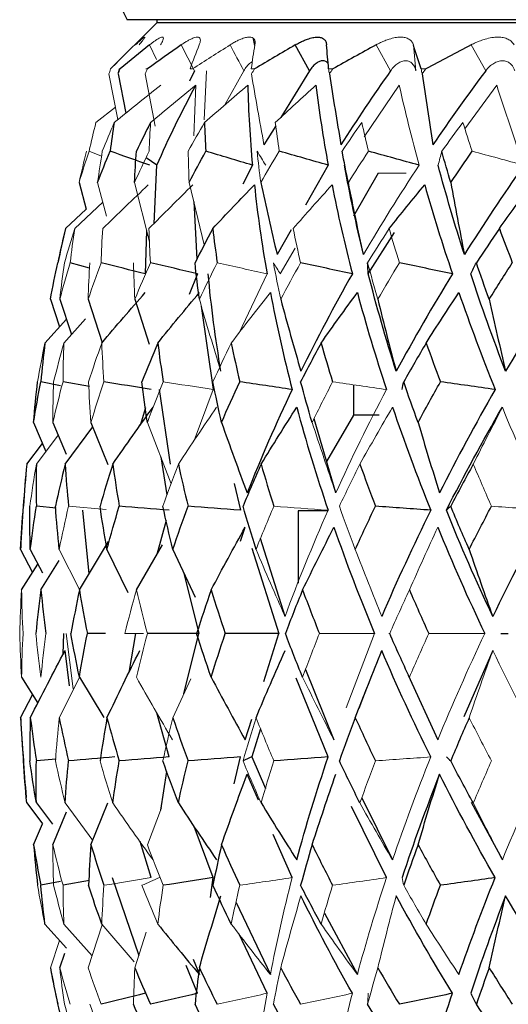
# Paper-space layout '_Right' of a CAD drawing. Header units: millimetres. Extents: x -233 to 25, y 0 to 365.
# Tile 4 of 11: x -22.48 to -14.53, y 140.46 to 156.5. Entities that reach past the tile are written whole.
import ezdxf

# ---------------------------------------------------------------- set-up
doc = ezdxf.new("R2010")
doc.units = ezdxf.units.MM

psp = doc.layouts.new('_Right')

# ---------------------------------------------------------------- linework, layer by layer
at = {"color": 7, "linetype": 'Continuous', "lineweight": 25}
for p, q in [((-20.25, 156.45), (-21.003, 155.697)), ((20.732, 156.5), (-20.732, 156.5)), ((-20.25, 156.5), (-20.25, 156.45)), ((20.25, 156.45), (-20.25, 156.45)), ((-18.655, 156.078), (-18.678, 156.187)), ((-17.765, 155.667), (-17.996, 156.09)), ((-20.882, 155.617), (-20.756, 154.976)), ((-19.639, 155.667), (-19.721, 155.499)), ((-17.765, 155.667), (-18.231, 154.909)), ((-18.315, 154.773), (-18.506, 154.463)), ((-20.251, 154.13), (-20.426, 154.249)), ((-20.295, 153.18), (-20.251, 154.13)), ((-18.694, 154.13), (-18.853, 153.821)), ((-17.46, 154.13), (-17.831, 153.481)), ((-16.646, 154), (-17.05, 153.3)), ((-21.516, 153.848), (-21.401, 153.412)), ((-21.587, 153.096), (-21.13, 153.526)), ((-19.65, 153.536), (-19.6, 152.597)), ((-20.417, 153.065), (-20.442, 152.36)), ((-18.062, 153.076), (-18.292, 152.673)), ((-16.808, 152.36), (-16.383, 153.031)), ((-21.346, 152.452), (-21.66, 152.539)), ((-19.587, 152.36), (-19.725, 152.023)), ((-21.984, 151.945), (-21.834, 151.499)), ((-21.83, 151.945), (-21.638, 151.373)), ((-21.369, 151.945), (-21.139, 151.243)), ((-20.609, 151.945), (-20.376, 151.212)), ((-19.526, 151.835), (-19.331, 150.476)), ((-21.762, 151.233), (-21.413, 151.627)), ((-21.817, 150.538), (-22.14, 150.601)), ((-21.347, 150.525), (-21.778, 150.601)), ((-20.028, 149.258), (-20.208, 150.476)), ((-17.05, 150.553), (-17.05, 150.059)), ((-20.435, 150.175), (-20.523, 149.888)), ((-17.336, 148.792), (-17.691, 150)), ((-17.05, 150.059), (-17.486, 149.303)), ((-16.63, 150.059), (-17.05, 150.059)), ((-22.256, 149.939), (-22.057, 149.466)), ((-21.944, 149.939), (-21.729, 149.423)), ((-21.743, 149.26), (-21.295, 149.869)), ((-21.323, 149.939), (-21.047, 149.256)), ((-22.368, 149.26), (-22.113, 149.598)), ((-20.186, 149.377), (-20.09, 148.759)), ((-18.99, 148.946), (-18.89, 148.51)), ((-21.89, 148.544), (-22.211, 148.574)), ((-21.353, 147.472), (-21.454, 148.51)), ((-17.95, 148.5), (-17.95, 147.323)), ((-17.472, 148.5), (-17.95, 148.5)), ((-20.098, 148.341), (-20.25, 147.789)), ((-18.89, 148.003), (-18.813, 148.231)), ((-18.163, 146.776), (-18.561, 148.05)), ((-21.511, 147.211), (-21.036, 147.999)), ((-20.583, 147.211), (-20.158, 147.948)), ((-18.705, 147.892), (-18.263, 146.5)), ((-22.468, 147.871), (-22.273, 147.496)), ((-22.31, 147.871), (-22.114, 147.491)), ((-21.062, 147.871), (-20.72, 147.169)), ((-19.988, 147.871), (-19.629, 147.094)), ((-22.452, 147.211), (-22.187, 147.633)), ((-22.137, 147.211), (-21.838, 147.692)), ((-19.809, 147.482), (-19.564, 146.5)), ((-21.775, 146.165), (-21.767, 146.5)), ((-21.085, 146.5), (-21.381, 146.5)), ((-20.703, 145.865), (-20.591, 146.5)), ((-19.809, 145.518), (-19.564, 146.5)), ((-18.511, 145.718), (-18.263, 146.5)), ((-21.67, 145.647), (-21.745, 146.224)), ((-14.781, 146.224), (-15.252, 145.144)), ((-17.829, 145.915), (-17.367, 144.769)), ((-16.161, 145.821), (-15.677, 144.769)), ((-22.452, 145.789), (-22.187, 145.367)), ((-21.511, 145.789), (-21.114, 145.13)), ((-17.462, 144.49), (-17.98, 145.771)), ((-22.468, 145.129), (-22.273, 145.504)), ((-16.84, 145.595), (-16.962, 145.278)), ((-20.051, 144.49), (-20.25, 145.211)), ((-18.813, 144.769), (-18.705, 145.108)), ((-18.561, 144.95), (-18.704, 144.49)), ((-21.89, 144.456), (-22.211, 144.426)), ((-18.99, 144.054), (-18.89, 144.49)), ((-18.704, 144.49), (-18.481, 143.978)), ((-20.186, 143.623), (-20.088, 144.252)), ((-18.596, 143.785), (-18.78, 144.208)), ((-22.368, 143.74), (-22.113, 143.402)), ((-22.211, 143.74), (-21.951, 143.393)), ((-21.323, 143.061), (-21.047, 143.744)), ((-16.913, 143.825), (-16.414, 142.813)), ((-15.135, 143.752), (-14.625, 142.813)), ((-21.944, 143.061), (-21.72, 143.598)), ((-16.511, 142.524), (-17.079, 143.684)), ((-22.256, 143.061), (-22.113, 143.402)), ((-19.331, 142.524), (-19.641, 143.355)), ((-20.343, 142.524), (-20.523, 143.112)), ((-18.048, 142.524), (-18.354, 143.228)), ((-21.817, 142.462), (-22.14, 142.399)), ((-21.347, 142.475), (-21.778, 142.399)), ((-20.978, 142.524), (-20.545, 141.256)), ((-19.378, 142.199), (-19.331, 142.524)), ((-18.961, 142.121), (-18.401, 140.945)), ((-17.522, 141.947), (-16.986, 140.945)), ((-21.762, 141.767), (-21.305, 141.251)), ((-18.456, 140.64), (-18.91, 141.601)), ((-21.83, 141.055), (-21.75, 141.293)), ((-19.661, 141.197), (-19.557, 140.945)), ((-19.587, 140.64), (-19.771, 141.09))]:
    psp.add_line(p, q, dxfattribs=at)
at = {"color": 144, "linetype": 'Continuous', "lineweight": 18}
for p, q in [((-20.368, 156.09), (-20.257, 155.854)), ((-19.852, 156.09), (-19.639, 155.667)), ((-16.682, 156.09), (-16.445, 155.667)), ((-16.073, 156.09), (-16.034, 155.667)), ((-15.133, 156.09), (-14.896, 155.667)), ((-20.897, 155.8), (-21.003, 155.697)), ((-21.03, 155.617), (-20.883, 154.874)), ((-21.003, 155.697), (-21.003, 155.697)), ((-20.849, 155.697), (-20.862, 155.697)), ((-20.441, 155.617), (-20.277, 154.764)), ((-20.401, 155.697), (-20.429, 155.697)), ((-19.668, 155.697), (-19.709, 155.697)), ((-19.48, 154.871), (-19.442, 155.667)), ((-18.834, 155.667), (-19.141, 155.112)), ((-18.659, 155.697), (-18.712, 155.697)), ((-17.387, 155.697), (-17.453, 155.697)), ((-15.871, 155.697), (-15.948, 155.697)), ((-19.616, 155.431), (-19.648, 154.61)), ((-16.877, 154.593), (-16.303, 155.431)), ((-15.235, 154.724), (-14.717, 155.431)), ((-21.242, 154.825), (-20.923, 155.077)), ((-21.15, 154.277), (-21.354, 154.357)), ((-17.213, 154.233), (-17.235, 154.357)), ((-16.193, 154), (-16.646, 154)), ((-21.214, 153.848), (-21.072, 153.299)), ((-20.614, 153.848), (-20.37, 152.88)), ((-19.725, 153.848), (-19.479, 152.83)), ((-21.74, 153.096), (-21.401, 153.412)), ((-18.24, 152.36), (-17.996, 152.779)), ((-18.456, 152.36), (-18.91, 151.399)), ((-22.072, 151.233), (-21.722, 151.623)), ((-19.331, 150.476), (-19.641, 149.645)), ((-20.404, 149.939), (-20.017, 148.941)), ((-22.211, 149.26), (-21.858, 149.731)), ((-21.075, 148.522), (-21.688, 148.574)), ((-21.839, 147.871), (-21.508, 147.216)), ((-21.725, 146.5), (-21.61, 145.6)), ((-17.168, 145.288), (-16.705, 146.5)), ((-21.839, 145.129), (-21.508, 145.784)), ((-19.988, 145.129), (-19.695, 145.764)), ((-21.743, 143.74), (-21.295, 143.131)), ((-20.404, 143.061), (-20.172, 143.661)), ((-22.072, 141.767), (-21.722, 141.377)), ((-21.369, 141.055), (-21.139, 141.757)), ((-21.147, 141.767), (-20.617, 141.151)), ((-20.609, 141.055), (-20.424, 141.638)), ((-21.984, 141.055), (-21.834, 141.501))]:
    psp.add_line(p, q, dxfattribs=at)
at = {"color": 7, "linetype": 'Continuous', "lineweight": 25}
for centre, radius, start, end in [((-19, 157.5), 2, 90, 210), ((6.5, 146.5), 29, 166.9351, 167.9782), ((6.5, 146.5), 29, 174.5386, 177.2466), ((6.5, 146.5), 29, 182.7501, 185.2824), ((6.5, 146.5), 29, 190.9495, 193.0682)]:
    psp.add_arc(centre, radius, start, end, dxfattribs=at)
for points in [[(-20.368, 156.09), (-20.531, 155.96), (-20.691, 155.829), (-20.849, 155.697)], [(-19.852, 156.09), (-20.038, 155.96), (-20.221, 155.829), (-20.401, 155.697)], [(-17.996, 156.09), (-18.219, 155.96), (-18.44, 155.829), (-18.659, 155.697)], [(-17.453, 155.697), (-17.467, 155.829), (-17.478, 155.96), (-17.486, 156.09)], [(-16.682, 156.09), (-16.918, 155.96), (-17.154, 155.829), (-17.387, 155.697)], [(-15.948, 155.697), (-15.993, 155.829), (-16.034, 155.96), (-16.073, 156.09)], [(-15.133, 156.09), (-15.38, 155.96), (-15.627, 155.829), (-15.871, 155.697)], [(-17.442, 155.617), (-17.382, 155.231), (-17.319, 154.847), (-17.253, 154.463)], [(-16.445, 155.667), (-16.726, 155.271), (-16.995, 154.869), (-17.253, 154.463)], [(-15.93, 155.617), (-15.875, 155.231), (-15.818, 154.847), (-15.757, 154.463)], [(-14.896, 155.667), (-15.194, 155.271), (-15.481, 154.869), (-15.757, 154.463)], [(-20.251, 154.13), (-20.056, 154.57), (-19.845, 155.003), (-19.616, 155.431)], [(-18.77, 155.431), (-18.76, 155.003), (-18.735, 154.57), (-18.694, 154.13)], [(-17.661, 155.431), (-17.608, 155.003), (-17.541, 154.57), (-17.46, 154.13)], [(-20.944, 154.825), (-20.969, 154.67), (-20.991, 154.514), (-21.012, 154.357)], [(-20.352, 154.825), (-20.431, 154.67), (-20.508, 154.514), (-20.583, 154.357)], [(-19.474, 154.825), (-19.469, 154.67), (-19.462, 154.514), (-19.453, 154.357)], [(-21.214, 153.848), (-21.149, 154.018), (-21.082, 154.187), (-21.012, 154.357)], [(-20.363, 154.13), (-20.579, 154.206), (-20.796, 154.282), (-21.012, 154.357)], [(-20.614, 153.848), (-20.606, 154.018), (-20.595, 154.187), (-20.583, 154.357)], [(-19.725, 153.848), (-19.636, 154.018), (-19.546, 154.187), (-19.453, 154.357)], [(-18.694, 154.13), (-18.947, 154.206), (-19.2, 154.282), (-19.453, 154.357)], [(-17.46, 154.13), (-17.725, 154.206), (-17.991, 154.282), (-18.257, 154.357)], [(-17.132, 153.848), (-17.168, 154.018), (-17.203, 154.187), (-17.235, 154.357)], [(-15.98, 154.13), (-16.255, 154.206), (-16.53, 154.282), (-16.805, 154.357)], [(-15.465, 153.848), (-15.515, 154.018), (-15.564, 154.187), (-15.611, 154.357)], [(-15.465, 153.848), (-15.351, 154.018), (-15.235, 154.187), (-15.117, 154.357)], [(-16.886, 152.673), (-17.005, 153.164), (-17.108, 153.65), (-17.195, 154.13)], [(-15.243, 152.673), (-15.4, 153.164), (-15.543, 153.65), (-15.671, 154.13)], [(-14.276, 154.13), (-14.613, 153.65), (-14.935, 153.164), (-15.243, 152.673)], [(-18.559, 153.848), (-18.473, 153.455), (-18.385, 153.064), (-18.292, 152.673)], [(-15.465, 153.848), (-15.394, 153.455), (-15.32, 153.064), (-15.243, 152.673)], [(-19.341, 153.096), (-19.117, 153.336), (-18.89, 153.574), (-18.662, 153.809)], [(-18.662, 153.809), (-18.611, 153.331), (-18.542, 152.848), (-18.456, 152.36)], [(-17.398, 153.809), (-17.304, 153.331), (-17.193, 152.848), (-17.067, 152.36)], [(-16.468, 153.096), (-16.277, 153.336), (-16.084, 153.574), (-15.89, 153.809)], [(-15.89, 153.809), (-15.754, 153.331), (-15.603, 152.848), (-15.438, 152.36)], [(-14.674, 153.096), (-14.504, 153.336), (-14.332, 153.574), (-14.159, 153.809)], [(-21.74, 153.096), (-21.783, 152.911), (-21.823, 152.725), (-21.861, 152.539)], [(-19.341, 153.096), (-19.44, 152.911), (-19.536, 152.725), (-19.629, 152.539)], [(-19.341, 153.096), (-19.319, 152.911), (-19.294, 152.725), (-19.267, 152.539)], [(-14.674, 153.096), (-14.801, 152.911), (-14.926, 152.725), (-15.048, 152.539)], [(-14.674, 153.096), (-14.605, 152.911), (-14.535, 152.725), (-14.463, 152.539)], [(-21.984, 151.945), (-21.946, 152.143), (-21.905, 152.342), (-21.861, 152.539)], [(-20.442, 152.36), (-20.68, 152.42), (-20.918, 152.48), (-21.156, 152.539)], [(-19.587, 152.36), (-19.843, 152.42), (-20.099, 152.48), (-20.354, 152.539)], [(-19.558, 151.945), (-19.585, 152.143), (-19.609, 152.342), (-19.629, 152.539)], [(-17.067, 152.36), (-17.348, 152.42), (-17.629, 152.48), (-17.91, 152.539)], [(-16.808, 152.36), (-16.812, 152.42), (-16.816, 152.48), (-16.818, 152.539)], [(-15.438, 152.36), (-15.725, 152.42), (-16.013, 152.48), (-16.301, 152.539)], [(-15.141, 152.36), (-15.111, 152.42), (-15.08, 152.48), (-15.048, 152.539)], [(-14.839, 151.945), (-14.911, 152.143), (-14.98, 152.342), (-15.048, 152.539)], [(-14.839, 151.945), (-14.716, 152.143), (-14.591, 152.342), (-14.463, 152.539)], [(-19.206, 150.772), (-19.296, 151.305), (-19.366, 151.834), (-19.415, 152.36)], [(-17.067, 152.36), (-17.365, 151.834), (-17.644, 151.305), (-17.905, 150.772)], [(-16.353, 150.772), (-16.523, 151.305), (-16.674, 151.834), (-16.808, 152.36)], [(-15.438, 152.36), (-15.76, 151.834), (-16.065, 151.305), (-16.353, 150.772)], [(-14.572, 150.772), (-14.777, 151.305), (-14.967, 151.834), (-15.141, 152.36)], [(-13.592, 152.36), (-13.934, 151.834), (-14.26, 151.305), (-14.572, 150.772)], [(-21.147, 151.233), (-20.913, 151.51), (-20.677, 151.784), (-20.439, 152.055)], [(-20.235, 151.233), (-20.011, 151.51), (-19.785, 151.784), (-19.557, 152.055)], [(-18.401, 152.055), (-18.302, 151.533), (-18.184, 151.007), (-18.048, 150.476)], [(-17.575, 151.233), (-17.381, 151.51), (-17.185, 151.784), (-16.986, 152.055)], [(-16.986, 152.055), (-16.845, 151.533), (-16.687, 151.007), (-16.511, 150.476)], [(-15.865, 151.233), (-15.69, 151.51), (-15.512, 151.784), (-15.333, 152.055)], [(-15.333, 152.055), (-15.152, 151.533), (-14.955, 151.007), (-14.743, 150.476)], [(-18.234, 151.945), (-18.128, 151.552), (-18.018, 151.161), (-17.905, 150.772)], [(-16.653, 151.945), (-16.557, 151.552), (-16.457, 151.161), (-16.353, 150.772)], [(-14.839, 151.945), (-14.753, 151.552), (-14.664, 151.161), (-14.572, 150.772)], [(-22.072, 151.233), (-22.099, 151.023), (-22.121, 150.812), (-22.14, 150.601)], [(-20.235, 151.233), (-20.324, 151.023), (-20.411, 150.812), (-20.493, 150.601)], [(-20.235, 151.233), (-20.209, 151.023), (-20.18, 150.812), (-20.147, 150.601)], [(-19.039, 151.233), (-18.996, 151.023), (-18.95, 150.812), (-18.901, 150.601)], [(-17.575, 151.233), (-17.69, 151.023), (-17.801, 150.812), (-17.909, 150.601)], [(-17.575, 151.233), (-17.516, 151.023), (-17.454, 150.812), (-17.389, 150.601)], [(-15.865, 151.233), (-15.99, 151.023), (-16.112, 150.812), (-16.231, 150.601)], [(-15.865, 151.233), (-15.79, 151.023), (-15.713, 150.812), (-15.633, 150.601)], [(-22.256, 149.939), (-22.221, 150.16), (-22.183, 150.381), (-22.14, 150.601)], [(-22.256, 149.939), (-22.238, 150.16), (-22.217, 150.381), (-22.191, 150.601)], [(-20.343, 150.476), (-20.599, 150.518), (-20.855, 150.56), (-21.111, 150.601)], [(-20.404, 149.939), (-20.437, 150.16), (-20.467, 150.381), (-20.493, 150.601)], [(-19.197, 149.939), (-19.247, 150.16), (-19.294, 150.381), (-19.337, 150.601)], [(-19.197, 149.939), (-19.102, 150.16), (-19.003, 150.381), (-18.901, 150.601)], [(-18.048, 150.476), (-18.332, 150.518), (-18.617, 150.56), (-18.901, 150.601)], [(-18.048, 150.476), (-18.313, 149.917), (-18.557, 149.356), (-18.78, 148.792)], [(-17.722, 149.939), (-17.787, 150.16), (-17.85, 150.381), (-17.909, 150.601)], [(-16.257, 150.476), (-16.249, 150.518), (-16.24, 150.56), (-16.231, 150.601)], [(-15.997, 149.939), (-16.078, 150.16), (-16.156, 150.381), (-16.231, 150.601)], [(-15.997, 149.939), (-15.878, 150.16), (-15.757, 150.381), (-15.633, 150.601)], [(-14.743, 150.476), (-15.062, 149.917), (-15.364, 149.356), (-15.649, 148.792)], [(-14.743, 150.476), (-15.039, 150.518), (-15.336, 150.56), (-15.633, 150.601)], [(-20.969, 149.26), (-20.752, 149.572), (-20.534, 149.88), (-20.312, 150.187)], [(-18.552, 149.26), (-18.361, 149.572), (-18.168, 149.88), (-17.972, 150.187)], [(-17.972, 150.187), (-17.822, 149.631), (-17.652, 149.072), (-17.462, 148.51)], [(-16.414, 150.187), (-16.224, 149.631), (-16.016, 149.072), (-15.79, 148.51)], [(-15.537, 148.51), (-15.251, 149.072), (-14.948, 149.631), (-14.625, 150.187)], [(-19.197, 149.939), (-19.062, 149.555), (-18.923, 149.173), (-18.78, 148.792)], [(-15.997, 149.939), (-15.884, 149.555), (-15.768, 149.173), (-15.649, 148.792)], [(-22.368, 149.26), (-22.39, 149.032), (-22.408, 148.803), (-22.421, 148.574)], [(-22.211, 149.26), (-22.215, 149.032), (-22.215, 148.803), (-22.211, 148.574)], [(-21.743, 149.26), (-21.799, 149.032), (-21.851, 148.803), (-21.9, 148.574)], [(-21.743, 149.26), (-21.729, 149.032), (-21.71, 148.803), (-21.688, 148.574)], [(-20.969, 149.26), (-21.041, 149.032), (-21.11, 148.803), (-21.175, 148.574)], [(-20.969, 149.26), (-20.937, 149.032), (-20.901, 148.803), (-20.862, 148.574)], [(-19.9, 149.26), (-19.851, 149.032), (-19.798, 148.803), (-19.742, 148.574)], [(-18.552, 149.26), (-18.654, 149.032), (-18.753, 148.803), (-18.847, 148.574)], [(-18.552, 149.26), (-18.487, 149.032), (-18.418, 148.803), (-18.345, 148.574)], [(-16.944, 149.26), (-16.863, 149.032), (-16.778, 148.803), (-16.691, 148.574)], [(-15.098, 149.26), (-15.224, 149.032), (-15.346, 148.803), (-15.466, 148.574)], [(-22.468, 147.871), (-22.456, 148.106), (-22.441, 148.34), (-22.421, 148.574)], [(-22.31, 147.871), (-22.317, 148.106), (-22.319, 148.34), (-22.317, 148.574)], [(-22.31, 147.871), (-22.281, 148.106), (-22.248, 148.34), (-22.211, 148.574)], [(-21.839, 147.871), (-21.863, 148.106), (-21.884, 148.34), (-21.9, 148.574)], [(-21.062, 147.871), (-21.103, 148.106), (-21.141, 148.34), (-21.175, 148.574)], [(-21.062, 147.871), (-20.999, 148.106), (-20.932, 148.34), (-20.862, 148.574)], [(-20.051, 148.51), (-20.322, 148.531), (-20.592, 148.553), (-20.862, 148.574)], [(-19.988, 147.871), (-20.047, 148.106), (-20.102, 148.34), (-20.152, 148.574)], [(-19.988, 147.871), (-19.91, 148.106), (-19.828, 148.34), (-19.742, 148.574)], [(-18.89, 148.51), (-19.174, 148.531), (-19.458, 148.553), (-19.742, 148.574)], [(-18.635, 147.871), (-18.709, 148.106), (-18.78, 148.34), (-18.847, 148.574)], [(-17.019, 147.871), (-16.913, 148.106), (-16.803, 148.34), (-16.691, 148.574)], [(-15.79, 148.51), (-16.091, 148.531), (-16.391, 148.553), (-16.691, 148.574)], [(-15.537, 148.51), (-15.514, 148.531), (-15.49, 148.553), (-15.466, 148.574)], [(-15.165, 147.871), (-15.269, 148.106), (-15.369, 148.34), (-15.466, 148.574)], [(-15.165, 147.871), (-15.047, 148.106), (-14.926, 148.34), (-14.802, 148.574)], [(-15.79, 148.51), (-16.076, 147.933), (-16.342, 147.355), (-16.589, 146.776)], [(-14.781, 146.776), (-15.052, 147.355), (-15.304, 147.933), (-15.537, 148.51)], [(-13.896, 148.51), (-14.208, 147.933), (-14.503, 147.355), (-14.781, 146.776)], [(-19.366, 147.211), (-19.185, 147.554), (-19, 147.894), (-18.813, 148.231)], [(-17.877, 147.211), (-17.71, 147.554), (-17.54, 147.894), (-17.367, 148.231)], [(-17.367, 148.231), (-17.166, 147.655), (-16.946, 147.078), (-16.705, 146.5)], [(-15.677, 148.231), (-15.44, 147.655), (-15.185, 147.078), (-14.913, 146.5)], [(-15.165, 147.871), (-15.04, 147.504), (-14.912, 147.139), (-14.781, 146.776)], [(-22.137, 147.211), (-22.169, 146.975), (-22.197, 146.738), (-22.221, 146.5)], [(-22.137, 147.211), (-22.115, 146.975), (-22.09, 146.738), (-22.06, 146.5)], [(-21.511, 147.211), (-21.561, 146.975), (-21.606, 146.738), (-21.648, 146.5)], [(-21.511, 147.211), (-21.472, 146.975), (-21.429, 146.738), (-21.381, 146.5)], [(-19.366, 147.211), (-19.448, 146.975), (-19.527, 146.738), (-19.602, 146.5)], [(-19.366, 147.211), (-19.294, 146.975), (-19.217, 146.738), (-19.137, 146.5)], [(-17.877, 147.211), (-17.974, 146.975), (-18.068, 146.738), (-18.158, 146.5)], [(-17.877, 147.211), (-17.79, 146.975), (-17.698, 146.738), (-17.604, 146.5)], [(-16.138, 147.211), (-16.036, 146.975), (-15.931, 146.738), (-15.823, 146.5)], [(-21.511, 145.789), (-21.561, 146.025), (-21.606, 146.262), (-21.648, 146.5)], [(-21.511, 145.789), (-21.472, 146.025), (-21.429, 146.262), (-21.381, 146.5)], [(-19.564, 146.5), (-19.844, 146.5), (-20.123, 146.5), (-20.403, 146.5)], [(-19.366, 145.789), (-19.448, 146.025), (-19.527, 146.262), (-19.602, 146.5)], [(-19.366, 145.789), (-19.294, 146.025), (-19.217, 146.262), (-19.137, 146.5)], [(-18.263, 146.5), (-18.554, 146.5), (-18.846, 146.5), (-19.137, 146.5)], [(-17.877, 145.789), (-17.974, 146.025), (-18.068, 146.262), (-18.158, 146.5)], [(-16.138, 145.789), (-16.248, 146.025), (-16.355, 146.262), (-16.459, 146.5)], [(-14.65, 146.5), (-14.61, 146.5), (-14.57, 146.5), (-14.529, 146.5)], [(-22.31, 145.129), (-22.125, 145.496), (-21.937, 145.861), (-21.745, 146.224)], [(-21.062, 145.129), (-20.887, 145.496), (-20.71, 145.861), (-20.528, 146.224)], [(-18.635, 145.129), (-18.481, 145.496), (-18.324, 145.861), (-18.163, 146.224)], [(-17.019, 145.129), (-16.879, 145.496), (-16.735, 145.861), (-16.589, 146.224)], [(-15.79, 144.49), (-16.076, 145.067), (-16.342, 145.645), (-16.589, 146.224)], [(-19.366, 145.789), (-19.185, 145.446), (-19, 145.106), (-18.813, 144.769)], [(-22.468, 145.129), (-22.456, 144.894), (-22.441, 144.66), (-22.421, 144.426)], [(-22.31, 145.129), (-22.317, 144.894), (-22.319, 144.66), (-22.317, 144.426)], [(-22.31, 145.129), (-22.281, 144.894), (-22.248, 144.66), (-22.211, 144.426)], [(-21.839, 145.129), (-21.793, 144.894), (-21.743, 144.66), (-21.688, 144.426)], [(-21.062, 145.129), (-21.103, 144.894), (-21.141, 144.66), (-21.175, 144.426)], [(-21.062, 145.129), (-20.999, 144.894), (-20.932, 144.66), (-20.862, 144.426)], [(-19.988, 145.129), (-19.91, 144.894), (-19.828, 144.66), (-19.742, 144.426)], [(-17.019, 145.129), (-17.109, 144.894), (-17.195, 144.66), (-17.278, 144.426)], [(-17.019, 145.129), (-16.913, 144.894), (-16.803, 144.66), (-16.691, 144.426)], [(-15.165, 145.129), (-15.269, 144.894), (-15.369, 144.66), (-15.466, 144.426)], [(-22.368, 143.74), (-22.39, 143.968), (-22.408, 144.197), (-22.421, 144.426)], [(-22.211, 143.74), (-22.251, 143.968), (-22.286, 144.197), (-22.317, 144.426)], [(-22.211, 143.74), (-22.215, 143.968), (-22.215, 144.197), (-22.211, 144.426)], [(-21.743, 143.74), (-21.729, 143.968), (-21.71, 144.197), (-21.688, 144.426)], [(-20.932, 144.49), (-21.184, 144.469), (-21.437, 144.447), (-21.688, 144.426)], [(-20.969, 143.74), (-20.937, 143.968), (-20.901, 144.197), (-20.862, 144.426)], [(-20.051, 144.49), (-20.322, 144.469), (-20.592, 144.447), (-20.862, 144.426)], [(-19.9, 143.74), (-19.988, 143.968), (-20.072, 144.197), (-20.152, 144.426)], [(-19.9, 143.74), (-19.851, 143.968), (-19.798, 144.197), (-19.742, 144.426)], [(-18.89, 144.49), (-19.174, 144.469), (-19.458, 144.447), (-19.742, 144.426)], [(-18.704, 144.49), (-18.753, 144.469), (-18.8, 144.447), (-18.847, 144.426)], [(-17.462, 144.49), (-17.757, 144.469), (-18.051, 144.447), (-18.345, 144.426)], [(-17.972, 142.813), (-17.822, 143.369), (-17.652, 143.928), (-17.462, 144.49)], [(-16.944, 143.74), (-17.059, 143.968), (-17.17, 144.197), (-17.278, 144.426)], [(-15.537, 144.49), (-15.514, 144.469), (-15.49, 144.447), (-15.466, 144.426)], [(-15.098, 143.74), (-15.224, 143.968), (-15.346, 144.197), (-15.466, 144.426)], [(-19.197, 143.061), (-19.062, 143.445), (-18.923, 143.827), (-18.78, 144.208)], [(-17.722, 143.061), (-17.597, 143.445), (-17.468, 143.827), (-17.336, 144.208)], [(-15.649, 144.208), (-15.871, 143.644), (-16.074, 143.083), (-16.257, 142.524)], [(-15.997, 143.061), (-15.884, 143.445), (-15.768, 143.827), (-15.649, 144.208)], [(-14.743, 142.524), (-15.062, 143.083), (-15.364, 143.644), (-15.649, 144.208)], [(-19.9, 143.74), (-19.695, 143.428), (-19.487, 143.12), (-19.277, 142.813)], [(-18.552, 143.74), (-18.361, 143.428), (-18.168, 143.12), (-17.972, 142.813)], [(-22.256, 143.061), (-22.221, 142.84), (-22.183, 142.619), (-22.14, 142.399)], [(-22.256, 143.061), (-22.238, 142.84), (-22.217, 142.619), (-22.191, 142.399)], [(-21.323, 143.061), (-21.34, 142.84), (-21.353, 142.619), (-21.362, 142.399)], [(-21.323, 143.061), (-21.256, 142.84), (-21.186, 142.619), (-21.111, 142.399)], [(-19.197, 143.061), (-19.247, 142.84), (-19.294, 142.619), (-19.337, 142.399)], [(-19.197, 143.061), (-19.102, 142.84), (-19.003, 142.619), (-18.901, 142.399)], [(-17.722, 143.061), (-17.787, 142.84), (-17.85, 142.619), (-17.909, 142.399)], [(-17.722, 143.061), (-17.614, 142.84), (-17.503, 142.619), (-17.389, 142.399)], [(-15.997, 143.061), (-16.078, 142.84), (-16.156, 142.619), (-16.231, 142.399)], [(-15.997, 143.061), (-15.878, 142.84), (-15.757, 142.619), (-15.633, 142.399)], [(-19.331, 142.524), (-19.603, 142.482), (-19.875, 142.44), (-20.147, 142.399)], [(-14.743, 142.524), (-15.039, 142.482), (-15.336, 142.44), (-15.633, 142.399)], [(-15.333, 140.945), (-15.152, 141.467), (-14.955, 141.993), (-14.743, 142.524)], [(-22.072, 141.767), (-22.099, 141.977), (-22.121, 142.188), (-22.14, 142.399)], [(-21.147, 141.767), (-21.222, 141.977), (-21.294, 142.188), (-21.362, 142.399)], [(-19.039, 141.767), (-19.141, 141.977), (-19.241, 142.188), (-19.337, 142.399)], [(-17.575, 141.767), (-17.69, 141.977), (-17.801, 142.188), (-17.909, 142.399)], [(-15.865, 141.767), (-15.79, 141.977), (-15.713, 142.188), (-15.633, 142.399)], [(-19.558, 141.055), (-19.445, 141.448), (-19.327, 141.839), (-19.206, 142.228)], [(-17.067, 140.64), (-17.365, 141.166), (-17.644, 141.695), (-17.905, 142.228)], [(-15.438, 140.64), (-15.76, 141.166), (-16.065, 141.695), (-16.353, 142.228)], [(-14.572, 142.228), (-14.777, 141.695), (-14.967, 141.166), (-15.141, 140.64)], [(-14.839, 141.055), (-14.753, 141.448), (-14.664, 141.839), (-14.572, 142.228)], [(-13.592, 140.64), (-13.934, 141.166), (-14.26, 141.695), (-14.572, 142.228)], [(-20.235, 141.767), (-20.011, 141.49), (-19.785, 141.216), (-19.557, 140.945)], [(-21.984, 141.055), (-21.946, 140.857), (-21.905, 140.658), (-21.861, 140.461)], [(-20.609, 141.055), (-20.527, 140.857), (-20.442, 140.658), (-20.354, 140.461)], [(-19.558, 141.055), (-19.585, 140.857), (-19.609, 140.658), (-19.629, 140.461)], [(-19.558, 141.055), (-19.464, 140.857), (-19.367, 140.658), (-19.267, 140.461)], [(-18.234, 141.055), (-18.129, 140.857), (-18.021, 140.658), (-17.91, 140.461)], [(-16.653, 141.055), (-16.538, 140.857), (-16.421, 140.658), (-16.301, 140.461)], [(-14.839, 141.055), (-14.911, 140.857), (-14.98, 140.658), (-15.048, 140.461)], [(-14.839, 141.055), (-14.716, 140.857), (-14.591, 140.658), (-14.463, 140.461)], [(-20.442, 140.64), (-20.68, 140.58), (-20.918, 140.52), (-21.156, 140.461)], [(-19.587, 140.64), (-19.843, 140.58), (-20.099, 140.52), (-20.354, 140.461)], [(-15.438, 140.64), (-15.725, 140.58), (-16.013, 140.52), (-16.301, 140.461)], [(-15.89, 139.191), (-15.754, 139.669), (-15.603, 140.152), (-15.438, 140.64)], [(-15.141, 140.64), (-15.111, 140.58), (-15.08, 140.52), (-15.048, 140.461)], [(-20.379, 139.904), (-20.466, 140.089), (-20.55, 140.275), (-20.631, 140.461)], [(-19.341, 139.904), (-19.44, 140.089), (-19.536, 140.275), (-19.629, 140.461)], [(-18.031, 139.904), (-18.141, 140.089), (-18.248, 140.275), (-18.353, 140.461)], [(-16.468, 139.904), (-16.587, 140.089), (-16.704, 140.275), (-16.818, 140.461)], [(-14.674, 139.904), (-14.801, 140.089), (-14.926, 140.275), (-15.048, 140.461)]]:
    psp.add_open_spline(points, degree=3, dxfattribs=at)
at = {"color": 144, "linetype": 'Continuous', "lineweight": 18}
for points, knots in [([(-20.597, 156.09), (-20.584, 156.103), (-20.557, 156.128), (-20.523, 156.159), (-20.489, 156.188), (-20.461, 156.21), (-20.445, 156.219), (-20.445, 156.21), (-20.462, 156.185), (-20.491, 156.146), (-20.522, 156.109), (-20.538, 156.09)], [0, 0, 0, 0, 0.081752, 0.164931, 0.250654, 0.376507, 0.500448, 0.624254, 0.749972, 0.877224, 1, 1, 1, 1]), ([(-20.368, 156.09), (-20.352, 156.103), (-20.319, 156.128), (-20.276, 156.159), (-20.232, 156.188), (-20.19, 156.21), (-20.158, 156.219), (-20.142, 156.21), (-20.143, 156.185), (-20.157, 156.146), (-20.179, 156.109), (-20.19, 156.09)], [0, 0, 0, 0, 0.0817521, 0.1649313, 0.2506544, 0.3765067, 0.5004479, 0.6242539, 0.7499719, 0.8772243, 1, 1, 1, 1]), ([(-19.852, 156.09), (-19.834, 156.103), (-19.796, 156.128), (-19.745, 156.159), (-19.69, 156.188), (-19.635, 156.21), (-19.588, 156.219), (-19.557, 156.21), (-19.541, 156.185), (-19.539, 156.146), (-19.553, 156.109), (-19.559, 156.09)], [0, 0, 0, 0, 0.081752, 0.164931, 0.250654, 0.376507, 0.500448, 0.624254, 0.749972, 0.877224, 1, 1, 1, 1]), ([(-19.058, 156.09), (-19.037, 156.103), (-18.996, 156.128), (-18.937, 156.159), (-18.872, 156.188), (-18.805, 156.21), (-18.743, 156.219), (-18.696, 156.21), (-18.665, 156.185), (-18.648, 156.146), (-18.652, 156.109), (-18.653, 156.09)], [0, 0, 0, 0, 0.081752, 0.164931, 0.250654, 0.376507, 0.500448, 0.624254, 0.749972, 0.877224, 1, 1, 1, 1]), ([(-16.682, 156.09), (-16.658, 156.103), (-16.609, 156.128), (-16.537, 156.159), (-16.456, 156.188), (-16.368, 156.21), (-16.28, 156.219), (-16.204, 156.21), (-16.143, 156.185), (-16.096, 156.146), (-16.08, 156.109), (-16.073, 156.09)], [0, 0, 0, 0, 0.081752, 0.164931, 0.250654, 0.376507, 0.500448, 0.624254, 0.749972, 0.877224, 1, 1, 1, 1]), ([(-15.133, 156.09), (-15.108, 156.103), (-15.057, 156.128), (-14.98, 156.159), (-14.892, 156.188), (-14.795, 156.21), (-14.695, 156.219), (-14.607, 156.21), (-14.533, 156.185), (-14.472, 156.146), (-14.446, 156.109), (-14.434, 156.09)], [0, 0, 0, 0, 0.081752, 0.164931, 0.250654, 0.376507, 0.500448, 0.624254, 0.749972, 0.877224, 1, 1, 1, 1]), ([(-18.694, 155.819), (-18.709, 155.81), (-18.74, 155.791), (-18.788, 155.74), (-18.819, 155.691), (-18.834, 155.667)], [0, 0, 0, 0, 0.326861, 0.665143, 1, 1, 1, 1]), ([(-16.034, 155.667), (-16.039, 155.684), (-16.047, 155.716), (-16.067, 155.757), (-16.098, 155.794), (-16.141, 155.823), (-16.198, 155.834), (-16.261, 155.823), (-16.325, 155.791), (-16.389, 155.74), (-16.427, 155.692), (-16.445, 155.667)], [0, 0, 0, 0, 0.0831956, 0.1658512, 0.2502114, 0.3747786, 0.4998885, 0.625105, 0.7498817, 0.8755772, 1, 1, 1, 1]), ([(-14.424, 155.667), (-14.429, 155.684), (-14.441, 155.716), (-14.467, 155.757), (-14.504, 155.794), (-14.556, 155.823), (-14.622, 155.834), (-14.693, 155.823), (-14.765, 155.791), (-14.835, 155.74), (-14.876, 155.692), (-14.896, 155.667)], [0, 0, 0, 0, 0.083196, 0.165851, 0.250211, 0.374779, 0.499889, 0.625105, 0.749882, 0.875577, 1, 1, 1, 1])]:
    psp.add_open_spline(points, degree=3, knots=knots, dxfattribs=at)
for points in [[(-19.709, 155.697), (-19.662, 155.829), (-19.612, 155.96), (-19.559, 156.09)], [(-19.058, 156.09), (-19.263, 155.96), (-19.467, 155.829), (-19.668, 155.697)], [(-18.834, 155.667), (-18.909, 155.808), (-18.983, 155.949), (-19.058, 156.09)], [(-18.712, 155.697), (-18.696, 155.829), (-18.676, 155.96), (-18.653, 156.09)], [(-21.03, 155.617), (-21.021, 155.644), (-21.012, 155.67), (-21.003, 155.697)], [(-20.882, 155.617), (-20.871, 155.644), (-20.86, 155.67), (-20.849, 155.697)], [(-20.882, 155.617), (-20.876, 155.644), (-20.869, 155.67), (-20.862, 155.697)], [(-20.441, 155.617), (-20.428, 155.644), (-20.415, 155.67), (-20.401, 155.697)], [(-18.709, 155.617), (-18.692, 155.644), (-18.675, 155.67), (-18.659, 155.697)], [(-18.709, 155.617), (-18.645, 155.231), (-18.577, 154.847), (-18.506, 154.463)], [(-17.442, 155.617), (-17.446, 155.644), (-17.449, 155.67), (-17.453, 155.697)], [(-17.442, 155.617), (-17.424, 155.644), (-17.405, 155.67), (-17.387, 155.697)], [(-15.93, 155.617), (-15.936, 155.644), (-15.942, 155.67), (-15.948, 155.697)], [(-15.93, 155.617), (-15.911, 155.644), (-15.891, 155.67), (-15.871, 155.697)], [(-20.944, 154.825), (-20.693, 155.029), (-20.441, 155.231), (-20.187, 155.431)], [(-20.352, 154.825), (-20.108, 155.029), (-19.863, 155.231), (-19.616, 155.431)], [(-19.474, 154.825), (-19.24, 155.029), (-19.006, 155.231), (-18.77, 155.431)], [(-18.322, 154.825), (-18.103, 155.029), (-17.882, 155.231), (-17.661, 155.431)], [(-16.303, 155.431), (-16.208, 155.003), (-16.1, 154.57), (-15.98, 154.13)], [(-14.717, 155.431), (-14.581, 155.003), (-14.434, 154.57), (-14.276, 154.13)], [(-21.242, 154.825), (-21.281, 154.67), (-21.319, 154.514), (-21.354, 154.357)], [(-20.944, 154.825), (-21.01, 154.67), (-21.075, 154.514), (-21.138, 154.357)], [(-20.352, 154.825), (-20.362, 154.67), (-20.369, 154.514), (-20.375, 154.357)], [(-19.474, 154.825), (-19.564, 154.67), (-19.652, 154.514), (-19.739, 154.357)], [(-18.322, 154.825), (-18.302, 154.67), (-18.281, 154.514), (-18.257, 154.357)], [(-16.914, 154.825), (-17.023, 154.67), (-17.13, 154.514), (-17.235, 154.357)], [(-16.914, 154.825), (-16.879, 154.67), (-16.843, 154.514), (-16.805, 154.357)], [(-15.268, 154.825), (-15.384, 154.67), (-15.498, 154.514), (-15.611, 154.357)], [(-15.268, 154.825), (-15.219, 154.67), (-15.169, 154.514), (-15.117, 154.357)], [(-21.516, 153.848), (-21.464, 154.018), (-21.41, 154.187), (-21.354, 154.357)], [(-21.516, 153.848), (-21.478, 154.018), (-21.438, 154.187), (-21.396, 154.357)], [(-21.214, 153.848), (-21.191, 154.018), (-21.165, 154.187), (-21.138, 154.357)], [(-20.614, 153.848), (-20.537, 154.018), (-20.457, 154.187), (-20.375, 154.357)], [(-19.725, 153.848), (-19.732, 154.018), (-19.736, 154.187), (-19.739, 154.357)], [(-18.559, 153.848), (-18.58, 154.018), (-18.6, 154.187), (-18.617, 154.357)], [(-18.478, 154.13), (-18.525, 154.206), (-18.571, 154.282), (-18.617, 154.357)], [(-18.559, 153.848), (-18.46, 154.018), (-18.36, 154.187), (-18.257, 154.357)], [(-17.132, 153.848), (-17.025, 154.018), (-16.916, 154.187), (-16.805, 154.357)], [(-15.671, 154.13), (-15.651, 154.206), (-15.631, 154.282), (-15.611, 154.357)], [(-14.276, 154.13), (-14.556, 154.206), (-14.836, 154.282), (-15.117, 154.357)], [(-15.98, 154.13), (-16.298, 153.65), (-16.6, 153.164), (-16.886, 152.673)], [(-17.132, 153.848), (-17.053, 153.455), (-16.972, 153.064), (-16.886, 152.673)], [(-21.132, 153.096), (-20.886, 153.336), (-20.639, 153.574), (-20.39, 153.809)], [(-20.379, 153.096), (-20.143, 153.336), (-19.904, 153.573), (-19.664, 153.809)], [(-18.031, 153.096), (-17.822, 153.336), (-17.611, 153.574), (-17.398, 153.809)], [(-21.74, 153.096), (-21.783, 152.911), (-21.823, 152.725), (-21.861, 152.539)], [(-21.587, 153.096), (-21.646, 152.911), (-21.701, 152.725), (-21.754, 152.539)], [(-21.587, 153.096), (-21.615, 152.911), (-21.639, 152.725), (-21.66, 152.539)], [(-21.132, 153.096), (-21.143, 152.911), (-21.151, 152.725), (-21.156, 152.539)], [(-20.379, 153.096), (-20.374, 152.911), (-20.365, 152.725), (-20.354, 152.539)], [(-18.031, 153.096), (-17.993, 152.911), (-17.953, 152.725), (-17.91, 152.539)], [(-16.468, 153.096), (-16.587, 152.911), (-16.704, 152.725), (-16.818, 152.539)], [(-16.468, 153.096), (-16.414, 152.911), (-16.359, 152.725), (-16.301, 152.539)], [(-21.83, 151.945), (-21.777, 152.143), (-21.72, 152.342), (-21.66, 152.539)], [(-21.83, 151.945), (-21.808, 152.143), (-21.783, 152.342), (-21.754, 152.539)], [(-21.369, 151.945), (-21.301, 152.143), (-21.23, 152.342), (-21.156, 152.539)], [(-21.369, 151.945), (-21.363, 152.143), (-21.354, 152.342), (-21.342, 152.539)], [(-20.609, 151.945), (-20.619, 152.143), (-20.626, 152.342), (-20.631, 152.539)], [(-20.609, 151.945), (-20.527, 152.143), (-20.442, 152.342), (-20.354, 152.539)], [(-19.558, 151.945), (-19.464, 152.143), (-19.367, 152.342), (-19.267, 152.539)], [(-18.456, 152.36), (-18.727, 152.42), (-18.997, 152.48), (-19.267, 152.539)], [(-18.234, 151.945), (-18.276, 152.143), (-18.316, 152.342), (-18.353, 152.539)], [(-18.24, 152.36), (-18.278, 152.42), (-18.316, 152.48), (-18.353, 152.539)], [(-18.234, 151.945), (-18.129, 152.143), (-18.021, 152.342), (-17.91, 152.539)], [(-16.653, 151.945), (-16.711, 152.143), (-16.766, 152.342), (-16.818, 152.539)], [(-16.653, 151.945), (-16.538, 152.143), (-16.421, 152.342), (-16.301, 152.539)], [(-19.039, 151.233), (-18.828, 151.51), (-18.616, 151.784), (-18.401, 152.055)], [(-19.558, 151.945), (-19.445, 151.552), (-19.327, 151.161), (-19.206, 150.772)], [(-22.072, 151.233), (-22.116, 151.023), (-22.155, 150.812), (-22.191, 150.601)], [(-21.762, 151.233), (-21.822, 151.023), (-21.878, 150.812), (-21.93, 150.601)], [(-21.762, 151.233), (-21.771, 151.023), (-21.777, 150.812), (-21.778, 150.601)], [(-21.147, 151.233), (-21.222, 151.023), (-21.294, 150.812), (-21.362, 150.601)], [(-21.147, 151.233), (-21.139, 151.023), (-21.126, 150.812), (-21.111, 150.601)], [(-19.039, 151.233), (-19.141, 151.023), (-19.241, 150.812), (-19.337, 150.601)], [(-21.944, 149.939), (-21.892, 150.16), (-21.837, 150.381), (-21.778, 150.601)], [(-21.944, 149.939), (-21.943, 150.16), (-21.939, 150.381), (-21.93, 150.601)], [(-21.323, 149.939), (-21.34, 150.16), (-21.353, 150.381), (-21.362, 150.601)], [(-21.323, 149.939), (-21.256, 150.16), (-21.186, 150.381), (-21.111, 150.601)], [(-20.404, 149.939), (-20.322, 150.16), (-20.236, 150.381), (-20.147, 150.601)], [(-19.331, 150.476), (-19.603, 150.518), (-19.875, 150.56), (-20.147, 150.601)], [(-17.722, 149.939), (-17.614, 150.16), (-17.503, 150.381), (-17.389, 150.601)], [(-16.511, 150.476), (-16.804, 150.518), (-17.096, 150.56), (-17.389, 150.601)], [(-16.511, 150.476), (-16.806, 149.917), (-17.081, 149.356), (-17.336, 148.792)], [(-19.9, 149.26), (-19.695, 149.572), (-19.487, 149.88), (-19.277, 150.187)], [(-16.944, 149.26), (-16.77, 149.572), (-16.593, 149.88), (-16.414, 150.187)], [(-15.098, 149.26), (-14.943, 149.572), (-14.785, 149.88), (-14.625, 150.187)], [(-14.625, 150.187), (-14.398, 149.631), (-14.155, 149.072), (-13.896, 148.51)], [(-17.722, 149.939), (-17.597, 149.555), (-17.468, 149.173), (-17.336, 148.792)], [(-22.211, 149.26), (-22.251, 149.032), (-22.286, 148.803), (-22.317, 148.574)], [(-19.9, 149.26), (-19.988, 149.032), (-20.072, 148.803), (-20.152, 148.574)], [(-16.944, 149.26), (-17.059, 149.032), (-17.17, 148.803), (-17.278, 148.574)], [(-15.098, 149.26), (-15.002, 149.032), (-14.904, 148.803), (-14.802, 148.574)], [(-21.839, 147.871), (-21.793, 148.106), (-21.743, 148.34), (-21.688, 148.574)], [(-18.635, 147.871), (-18.542, 148.106), (-18.445, 148.34), (-18.345, 148.574)], [(-17.462, 148.51), (-17.757, 148.531), (-18.051, 148.553), (-18.345, 148.574)], [(-17.019, 147.871), (-17.109, 148.106), (-17.195, 148.34), (-17.278, 148.574)], [(-13.896, 148.51), (-14.198, 148.531), (-14.5, 148.553), (-14.802, 148.574)], [(-17.462, 148.51), (-17.717, 147.933), (-17.951, 147.355), (-18.163, 146.776)], [(-16.138, 147.211), (-15.987, 147.554), (-15.833, 147.894), (-15.677, 148.231)], [(-18.635, 147.871), (-18.481, 147.504), (-18.324, 147.139), (-18.163, 146.776)], [(-17.019, 147.871), (-16.879, 147.504), (-16.735, 147.139), (-16.589, 146.776)], [(-22.452, 147.211), (-22.467, 146.975), (-22.477, 146.738), (-22.483, 146.5)], [(-22.452, 147.211), (-22.449, 146.975), (-22.441, 146.738), (-22.429, 146.5)], [(-20.583, 147.211), (-20.649, 146.975), (-20.712, 146.738), (-20.771, 146.5)], [(-20.583, 147.211), (-20.527, 146.975), (-20.467, 146.738), (-20.403, 146.5)], [(-16.138, 147.211), (-16.248, 146.975), (-16.355, 146.738), (-16.459, 146.5)], [(-22.452, 145.789), (-22.467, 146.025), (-22.477, 146.262), (-22.483, 146.5)], [(-22.452, 145.789), (-22.449, 146.025), (-22.441, 146.262), (-22.429, 146.5)], [(-22.137, 145.789), (-22.169, 146.025), (-22.197, 146.262), (-22.221, 146.5)], [(-22.137, 145.789), (-22.115, 146.025), (-22.09, 146.262), (-22.06, 146.5)], [(-20.467, 146.5), (-20.569, 146.5), (-20.67, 146.5), (-20.771, 146.5)], [(-20.583, 145.789), (-20.527, 146.025), (-20.467, 146.262), (-20.403, 146.5)], [(-17.877, 145.789), (-17.79, 146.025), (-17.698, 146.262), (-17.604, 146.5)], [(-16.705, 146.5), (-17.005, 146.5), (-17.304, 146.5), (-17.604, 146.5)], [(-16.473, 146.5), (-16.469, 146.5), (-16.464, 146.5), (-16.459, 146.5)], [(-16.138, 145.789), (-16.036, 146.025), (-15.931, 146.262), (-15.823, 146.5)], [(-14.913, 146.5), (-15.216, 146.5), (-15.519, 146.5), (-15.823, 146.5)], [(-15.677, 144.769), (-15.44, 145.345), (-15.185, 145.922), (-14.913, 146.5)], [(-15.165, 145.129), (-15.04, 145.496), (-14.912, 145.861), (-14.781, 146.224)], [(-13.896, 144.49), (-14.208, 145.067), (-14.503, 145.645), (-14.781, 146.224)], [(-20.583, 145.789), (-20.39, 145.446), (-20.194, 145.106), (-19.995, 144.769)], [(-17.877, 145.789), (-17.71, 145.446), (-17.54, 145.106), (-17.367, 144.769)], [(-16.138, 145.789), (-15.987, 145.446), (-15.833, 145.106), (-15.677, 144.769)], [(-21.839, 145.129), (-21.863, 144.894), (-21.884, 144.66), (-21.9, 144.426)], [(-19.988, 145.129), (-20.047, 144.894), (-20.102, 144.66), (-20.152, 144.426)], [(-18.635, 145.129), (-18.709, 144.894), (-18.78, 144.66), (-18.847, 144.426)], [(-18.635, 145.129), (-18.542, 144.894), (-18.445, 144.66), (-18.345, 144.426)], [(-15.165, 145.129), (-15.047, 144.894), (-14.926, 144.66), (-14.802, 144.426)], [(-21.743, 143.74), (-21.799, 143.968), (-21.851, 144.197), (-21.9, 144.426)], [(-20.969, 143.74), (-21.041, 143.968), (-21.11, 144.197), (-21.175, 144.426)], [(-18.552, 143.74), (-18.654, 143.968), (-18.753, 144.197), (-18.847, 144.426)], [(-18.552, 143.74), (-18.487, 143.968), (-18.418, 144.197), (-18.345, 144.426)], [(-16.944, 143.74), (-16.863, 143.968), (-16.778, 144.197), (-16.691, 144.426)], [(-15.79, 144.49), (-16.091, 144.469), (-16.391, 144.447), (-16.691, 144.426)], [(-16.414, 142.813), (-16.224, 143.369), (-16.016, 143.928), (-15.79, 144.49)], [(-15.098, 143.74), (-15.002, 143.968), (-14.904, 144.197), (-14.802, 144.426)], [(-14.625, 142.813), (-14.398, 143.369), (-14.155, 143.928), (-13.896, 144.49)], [(-20.969, 143.74), (-20.752, 143.428), (-20.534, 143.12), (-20.312, 142.813)], [(-16.944, 143.74), (-16.77, 143.428), (-16.593, 143.12), (-16.414, 142.813)], [(-15.098, 143.74), (-14.943, 143.428), (-14.785, 143.12), (-14.625, 142.813)], [(-21.944, 143.061), (-21.892, 142.84), (-21.837, 142.619), (-21.778, 142.399)], [(-21.944, 143.061), (-21.943, 142.84), (-21.939, 142.619), (-21.93, 142.399)], [(-20.404, 143.061), (-20.322, 142.84), (-20.236, 142.619), (-20.147, 142.399)], [(-20.343, 142.524), (-20.599, 142.482), (-20.855, 142.44), (-21.111, 142.399)], [(-20.208, 142.524), (-20.304, 142.482), (-20.399, 142.44), (-20.493, 142.399)], [(-18.048, 142.524), (-18.332, 142.482), (-18.617, 142.44), (-18.901, 142.399)], [(-18.401, 140.945), (-18.302, 141.467), (-18.184, 141.993), (-18.048, 142.524)], [(-16.511, 142.524), (-16.804, 142.482), (-17.096, 142.44), (-17.389, 142.399)], [(-16.986, 140.945), (-16.845, 141.467), (-16.687, 141.993), (-16.511, 142.524)], [(-16.257, 142.524), (-16.249, 142.482), (-16.24, 142.44), (-16.231, 142.399)], [(-22.072, 141.767), (-22.116, 141.977), (-22.155, 142.188), (-22.191, 142.399)], [(-21.762, 141.767), (-21.822, 141.977), (-21.878, 142.188), (-21.93, 142.399)], [(-21.762, 141.767), (-21.771, 141.977), (-21.777, 142.188), (-21.778, 142.399)], [(-21.147, 141.767), (-21.139, 141.977), (-21.126, 142.188), (-21.111, 142.399)], [(-20.235, 141.767), (-20.324, 141.977), (-20.411, 142.188), (-20.493, 142.399)], [(-20.235, 141.767), (-20.209, 141.977), (-20.18, 142.188), (-20.147, 142.399)], [(-19.039, 141.767), (-18.996, 141.977), (-18.95, 142.188), (-18.901, 142.399)], [(-17.575, 141.767), (-17.516, 141.977), (-17.454, 142.188), (-17.389, 142.399)], [(-15.865, 141.767), (-15.99, 141.977), (-16.112, 142.188), (-16.231, 142.399)], [(-18.234, 141.055), (-18.128, 141.448), (-18.018, 141.839), (-17.905, 142.228)], [(-16.653, 141.055), (-16.557, 141.448), (-16.457, 141.839), (-16.353, 142.228)], [(-19.039, 141.767), (-18.828, 141.49), (-18.616, 141.216), (-18.401, 140.945)], [(-17.575, 141.767), (-17.381, 141.49), (-17.185, 141.216), (-16.986, 140.945)], [(-15.865, 141.767), (-15.69, 141.49), (-15.512, 141.216), (-15.333, 140.945)], [(-21.984, 141.055), (-21.946, 140.857), (-21.905, 140.658), (-21.861, 140.461)], [(-21.83, 141.055), (-21.777, 140.857), (-21.72, 140.658), (-21.66, 140.461)], [(-21.83, 141.055), (-21.808, 140.857), (-21.783, 140.658), (-21.754, 140.461)], [(-21.369, 141.055), (-21.301, 140.857), (-21.23, 140.658), (-21.156, 140.461)], [(-20.609, 141.055), (-20.619, 140.857), (-20.626, 140.658), (-20.631, 140.461)], [(-18.234, 141.055), (-18.276, 140.857), (-18.316, 140.658), (-18.353, 140.461)], [(-16.653, 141.055), (-16.711, 140.857), (-16.766, 140.658), (-16.818, 140.461)], [(-18.456, 140.64), (-18.727, 140.58), (-18.997, 140.52), (-19.267, 140.461)], [(-18.662, 139.191), (-18.611, 139.669), (-18.542, 140.152), (-18.456, 140.64)], [(-17.067, 140.64), (-17.348, 140.58), (-17.629, 140.52), (-17.91, 140.461)], [(-17.398, 139.191), (-17.304, 139.669), (-17.193, 140.152), (-17.067, 140.64)], [(-16.808, 140.64), (-16.812, 140.58), (-16.816, 140.52), (-16.818, 140.461)], [(-21.587, 139.904), (-21.646, 140.089), (-21.701, 140.275), (-21.754, 140.461)], [(-21.132, 139.904), (-21.205, 140.089), (-21.275, 140.275), (-21.342, 140.461)]]:
    psp.add_open_spline(points, degree=3, dxfattribs=at)
at = {"color": 7, "linetype": 'Continuous', "lineweight": 25}
for points, knots in [([(-17.996, 156.09), (-17.974, 156.103), (-17.928, 156.128), (-17.862, 156.159), (-17.788, 156.188), (-17.71, 156.21), (-17.635, 156.219), (-17.573, 156.21), (-17.527, 156.185), (-17.495, 156.146), (-17.489, 156.109), (-17.486, 156.09)], [0, 0, 0, 0, 0.0817521, 0.1649313, 0.2506544, 0.3765067, 0.5004479, 0.6242539, 0.7499719, 0.8772243, 1, 1, 1, 1]), ([(-17.46, 155.783), (-17.461, 155.784), (-17.471, 155.803), (-17.501, 155.822), (-17.547, 155.834), (-17.6, 155.823), (-17.656, 155.791), (-17.713, 155.74), (-17.747, 155.692), (-17.765, 155.667)], [0, 0, 0, 0, 0.016553, 0.179939, 0.344037, 0.508275, 0.671937, 0.836803, 1, 1, 1, 1])]:
    psp.add_open_spline(points, degree=3, knots=knots, dxfattribs=at)

doc.saveas('drawing.dxf')
